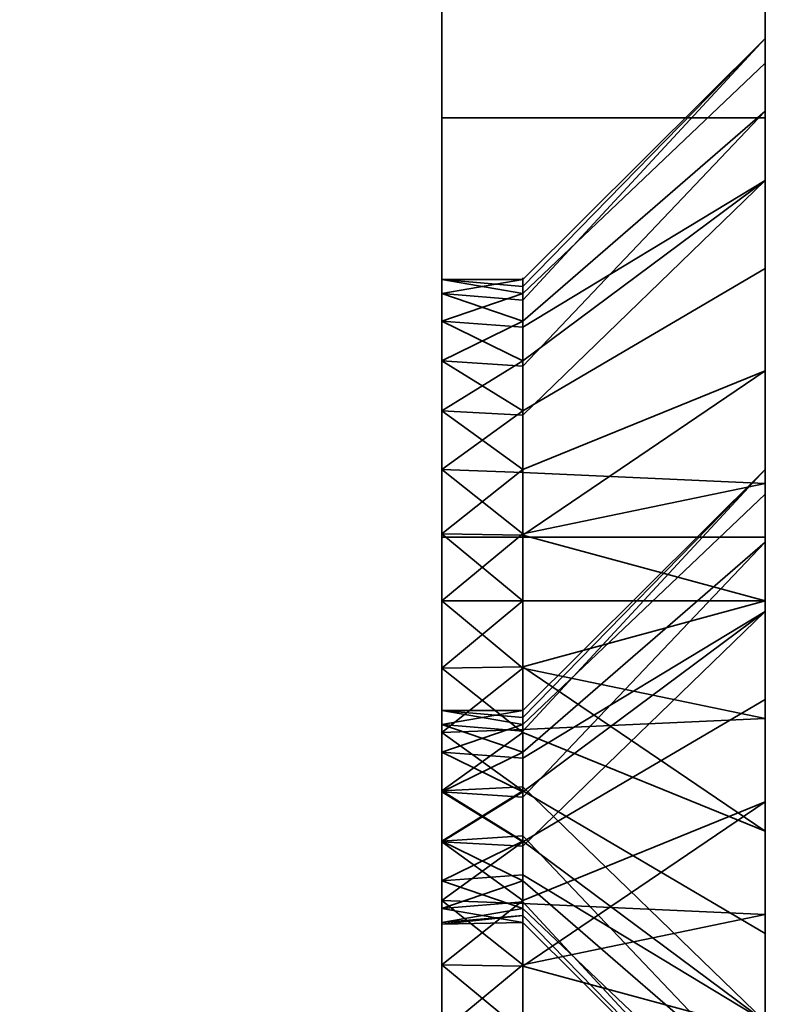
# Model space of a CAD drawing. Header units: millimetres. Extents: x -603 to 3703, y -120 to 193.
# Tile 241 of 256: x 401.58 to 408.5, y -26.24 to -17.1. Entities that reach past the tile are written whole.
import ezdxf

# ---------------------------------------------------------------- set-up
doc = ezdxf.new("R2010")
doc.units = ezdxf.units.MM
doc.layers.add('151', color=7, linetype='Continuous', true_color=0xffffff)

# ---------------------------------------------------------------- blocks, each defined once
blk = doc.blocks.new('UG_SURFACE_001')
at = {"layer": '151', "color": 252, "linetype": 'Continuous', "lineweight": 35}
for points in [[(602.5, -35, 2213.0001), (602.5, 174.4, 2213.0001), (-602.5, 174.4, 2213.0001), (-602.5, -35, 2213.0001)], [(-452.5, -35, 2063), (-452.5, 174.4, 2063), (452.5, 174.4, 2063), (452.5, -35, 2063)]]:
    blk.add_3dface(points, dxfattribs=at)
blk = doc.blocks.new('UG_SURFACE_004')
at = {"layer": '151', "color": 252, "linetype": 'Continuous', "lineweight": 35}
for points in [[(405.5, -14.5, 413), (405.5, -21.2798, 347.7407), (405.5, -24.7366, 410.5729), (405.5, -23.9019, 411.5)], [(405.5, -23.9019, 411.5), (405.5, -23.5164, 412.6864), (405.5, -14.5, 413)], [(405.5, -14.5, 328), (405.5, -20.7366, 342.573), (405.5, -19.9019, 343.5)], [(405.5, -23.5164, 412.6864), (405.5, -23.6468, 413.927), (405.5, -15.4134, 417.5922), (405.5, -14.5, 413)], [(405.5, -14.5, 413), (405.5, -19.6468, 345.9271), (405.5, -20.2706, 347.0074)], [(405.5, -19.9019, 343.5), (405.5, -19.5164, 344.6864), (405.5, -14.5, 328)], [(405.5, -19.5164, 344.6864), (405.5, -19.6468, 345.9271), (405.5, -14.5, 413), (405.5, -14.5, 328)], [(405.5, -23.1237, 342.0655), (405.5, -21.8763, 342.0655), (405.5, -14.5, 328), (405.5, -31.5, 328)], [(405.5, -21.8763, 342.0655), (405.5, -20.7366, 342.573), (405.5, -14.5, 328)], [(405.5, -20.2706, 347.0074), (405.5, -21.2798, 347.7407), (405.5, -14.5, 413)], [(405.5, -14.5, 328), (405.5, -14.5, 277), (405.5, -23.6468, 277.927), (405.5, -24.2706, 279.0074)], [(405.5, -23.9019, 275.5), (405.5, -23.5164, 276.6864), (405.5, -14.5, 277), (405.5, -15.4134, 272.4078)], [(405.5, -23.5164, 276.6864), (405.5, -23.6468, 277.927), (405.5, -14.5, 277)], [(405.5, -31.5, 328), (405.5, -14.5, 328), (405.5, -25.2798, 279.7406), (405.5, -26.5, 280)], [(405.5, -24.2706, 279.0074), (405.5, -25.2798, 279.7406), (405.5, -14.5, 328)], [(408.5, -14.5, 413), (408.5, -21.2788, 413.5488), (408.5, -21.507, 411.3777)], [(408.5, -14.5, 328), (408.5, -14.5, 413), (408.5, -17.2788, 345.5488)], [(408.5, -21.507, 411.3777), (408.5, -22.5985, 409.4871), (408.5, -19.4141, 349.2473), (408.5, -14.5, 413)], [(408.5, -17.2788, 345.5488), (408.5, -17.507, 343.3776), (408.5, -14.5, 328)], [(408.5, -21.9534, 415.625), (408.5, -21.2788, 413.5488), (408.5, -14.5, 413), (408.5, -15.4134, 417.5922)], [(408.5, -29.5, 328), (408.5, -14.5, 328), (408.5, -20.3646, 340.2039), (408.5, -22.5, 339.75)], [(408.5, -17.507, 343.3776), (408.5, -18.5985, 341.4871), (408.5, -14.5, 328)], [(408.5, -14.5, 413), (408.5, -19.4141, 349.2473), (408.5, -17.9534, 347.625)], [(408.5, -18.5985, 341.4871), (408.5, -20.3646, 340.2039), (408.5, -14.5, 328)], [(408.5, -15.4134, 272.4078), (408.5, -14.5, 277), (408.5, -21.2788, 277.5488), (408.5, -21.507, 275.3777)], [(408.5, -14.5, 277), (408.5, -14.5, 328), (408.5, -23.4141, 281.2473), (408.5, -21.9534, 279.625)], [(408.5, -21.9534, 279.625), (408.5, -21.2788, 277.5488), (408.5, -14.5, 277)], [(408.5, -26.5, 282.25), (408.5, -25.4085, 282.1353), (408.5, -14.5, 328), (408.5, -29.5, 328)], [(408.5, -25.4085, 282.1353), (408.5, -23.4141, 281.2473), (408.5, -14.5, 328)], [(408.5, -17.9534, 347.625), (408.5, -17.2788, 345.5488), (408.5, -14.5, 413)], [(405.5, -18.0147, 421.4853), (405.5, -15.4134, 417.5922), (405.5, -23.6468, 413.927), (405.5, -24.2706, 415.0074)], [(405.5, -15.4134, 272.4078), (405.5, -18.0147, 268.5147), (405.5, -24.7366, 274.5729), (405.5, -23.9019, 275.5)], [(405.5, -18.0147, 421.4853), (408.5, -18.0147, 421.4853), (408.5, -15.4134, 417.5922), (405.5, -15.4134, 417.5922)], [(408.5, -18.0147, 268.5147), (405.5, -18.0147, 268.5147), (405.5, -15.4134, 272.4078), (408.5, -15.4134, 272.4078)], [(408.5, -15.4134, 417.5922), (408.5, -18.0147, 421.4853), (408.5, -23.4141, 417.2473), (408.5, -21.9534, 415.625)], [(408.5, -21.507, 275.3777), (408.5, -22.5985, 273.4871), (408.5, -18.0147, 268.5147), (408.5, -15.4134, 272.4078)], [(408.5, -17.2788, 345.5488), (406.25, -19.5164, 345.3136), (406.25, -19.5816, 344.6933)], [(408.5, -17.2788, 345.5488), (408.5, -17.9534, 347.625), (406.25, -19.9019, 346.5), (406.25, -19.7092, 345.9068)], [(406.25, -19.7092, 345.9068), (406.25, -19.5164, 345.3136), (408.5, -17.2788, 345.5488)], [(406.25, -19.5816, 344.6933), (406.25, -19.6468, 344.0729), (408.5, -17.507, 343.3776), (408.5, -17.2788, 345.5488)], [(408.5, -18.5985, 341.4871), (408.5, -17.507, 343.3776), (406.25, -19.6468, 344.0729), (406.25, -19.9587, 343.5328)], [(408.5, -17.9534, 347.625), (408.5, -19.4141, 349.2473), (406.25, -20.7366, 347.427), (406.25, -20.3193, 346.9635)], [(406.25, -20.3193, 346.9635), (406.25, -19.9019, 346.5), (408.5, -17.9534, 347.625)], [(405.5, -24.2706, 415.0074), (405.5, -25.2798, 415.7406), (405.5, -21.9078, 424.0865), (405.5, -18.0147, 421.4853)], [(405.5, -25.8763, 274.0656), (405.5, -24.7366, 274.5729), (405.5, -18.0147, 268.5147), (405.5, -21.9078, 265.9135)], [(405.5, -21.9078, 424.0865), (408.5, -21.9078, 424.0865), (408.5, -18.0147, 421.4853), (405.5, -18.0147, 421.4853)], [(408.5, -21.9078, 265.9135), (405.5, -21.9078, 265.9135), (405.5, -18.0147, 268.5147), (408.5, -18.0147, 268.5147)], [(408.5, -25.4085, 418.1353), (408.5, -23.4141, 417.2473), (408.5, -18.0147, 421.4853), (408.5, -21.9078, 424.0865)], [(408.5, -22.5985, 273.4871), (408.5, -24.3646, 272.2039), (408.5, -21.9078, 265.9135), (408.5, -18.0147, 268.5147)], [(408.5, -18.5985, 341.4871), (406.25, -20.2706, 342.9926), (406.25, -20.7752, 342.626)], [(406.25, -19.9587, 343.5328), (406.25, -20.2706, 342.9926), (408.5, -18.5985, 341.4871)], [(406.25, -20.7752, 342.626), (406.25, -21.2798, 342.2594), (408.5, -20.3646, 340.2039), (408.5, -18.5985, 341.4871)], [(406.25, -21.3065, 347.6807), (406.25, -20.7366, 347.427), (408.5, -19.4141, 349.2473), (408.5, -21.4085, 350.1353)], [(408.5, -21.4085, 350.1353), (408.5, -19.4141, 349.2473), (408.5, -24.3646, 408.2039)], [(408.5, -22.5985, 409.4871), (408.5, -24.3646, 408.2039), (408.5, -19.4141, 349.2473)], [(405.5, -19.5164, 344.6864), (405.5, -19.9019, 343.5), (406.25, -19.6468, 344.0729)], [(405.5, -19.5164, 344.6864), (406.25, -19.5816, 344.6933), (406.25, -19.5164, 345.3136)], [(406.25, -19.5164, 345.3136), (405.5, -19.6468, 345.9271), (405.5, -19.5164, 344.6864)], [(406.25, -19.5164, 345.3136), (406.25, -19.7092, 345.9068), (405.5, -19.6468, 345.9271)], [(406.25, -19.6468, 344.0729), (406.25, -19.5816, 344.6933), (405.5, -19.5164, 344.6864)], [(405.5, -19.9019, 343.5), (406.25, -19.9587, 343.5328), (406.25, -19.6468, 344.0729)], [(405.5, -20.2706, 347.0074), (405.5, -19.6468, 345.9271), (406.25, -19.9019, 346.5)], [(405.5, -19.6468, 345.9271), (406.25, -19.7092, 345.9068), (406.25, -19.9019, 346.5)], [(406.25, -20.2706, 342.9926), (405.5, -19.9019, 343.5), (405.5, -20.7366, 342.573)], [(406.25, -19.9019, 346.5), (406.25, -20.3193, 346.9635), (405.5, -20.2706, 347.0074)], [(406.25, -20.2706, 342.9926), (406.25, -19.9587, 343.5328), (405.5, -19.9019, 343.5)], [(405.5, -20.7366, 342.573), (406.25, -20.7752, 342.626), (406.25, -20.2706, 342.9926)], [(405.5, -20.2706, 347.0074), (406.25, -20.3193, 346.9635), (406.25, -20.7366, 347.427)], [(406.25, -20.7366, 347.427), (405.5, -21.2798, 347.7407), (405.5, -20.2706, 347.0074)], [(408.5, -22.5, 339.75), (408.5, -20.3646, 340.2039), (406.25, -21.2798, 342.2594), (406.25, -21.8899, 342.1297)], [(405.5, -20.7366, 342.573), (405.5, -21.8763, 342.0655), (406.25, -21.2798, 342.2594)], [(406.25, -20.7366, 347.427), (406.25, -21.3065, 347.6807), (405.5, -21.2798, 347.7407)], [(406.25, -21.2798, 342.2594), (406.25, -20.7752, 342.626), (405.5, -20.7366, 342.573)], [(405.5, -25.8763, 410.0656), (405.5, -21.2798, 347.7407), (405.5, -22.5, 348)], [(405.5, -25.8763, 410.0656), (405.5, -24.7366, 410.5729), (405.5, -21.2798, 347.7407)], [(405.5, -21.8763, 342.0655), (406.25, -21.8899, 342.1297), (406.25, -21.2798, 342.2594)], [(405.5, -22.5, 348), (405.5, -21.2798, 347.7407), (406.25, -21.8763, 347.9345)], [(405.5, -21.2798, 347.7407), (406.25, -21.3065, 347.6807), (406.25, -21.8763, 347.9345)], [(408.5, -21.2788, 277.5488), (406.25, -23.5164, 277.3136), (406.25, -23.5816, 276.6933)], [(408.5, -21.2788, 277.5488), (408.5, -21.9534, 279.625), (406.25, -23.9019, 278.5), (406.25, -23.7092, 277.9068)], [(406.25, -23.7092, 277.9068), (406.25, -23.5164, 277.3136), (408.5, -21.2788, 277.5488)], [(406.25, -23.5816, 276.6933), (406.25, -23.6468, 276.0729), (408.5, -21.507, 275.3777), (408.5, -21.2788, 277.5488)], [(408.5, -21.2788, 413.5488), (406.25, -23.5164, 413.3136), (406.25, -23.5816, 412.6933)], [(408.5, -21.2788, 413.5488), (408.5, -21.9534, 415.625), (406.25, -23.9019, 414.5), (406.25, -23.7092, 413.9068)], [(406.25, -23.7092, 413.9068), (406.25, -23.5164, 413.3136), (408.5, -21.2788, 413.5488)], [(406.25, -23.5816, 412.6933), (406.25, -23.6468, 412.073), (408.5, -21.507, 411.3777), (408.5, -21.2788, 413.5488)], [(408.5, -21.4085, 350.1353), (406.25, -21.8763, 347.9345), (406.25, -21.3065, 347.6807)], [(406.25, -22.5, 348), (406.25, -21.8763, 347.9345), (408.5, -21.4085, 350.1353), (408.5, -22.5, 350.25)], [(408.5, -22.5, 350.25), (408.5, -21.4085, 350.1353), (408.5, -24.3646, 408.2039)], [(408.5, -22.5985, 273.4871), (408.5, -21.507, 275.3777), (406.25, -23.6468, 276.0729), (406.25, -23.9587, 275.5328)], [(408.5, -22.5985, 409.4871), (408.5, -21.507, 411.3777), (406.25, -23.6468, 412.073), (406.25, -23.9587, 411.5328)], [(405.5, -21.8763, 342.0655), (405.5, -23.1237, 342.0655), (406.25, -22.5, 342)], [(406.25, -21.8763, 347.9345), (406.25, -22.5, 348), (405.5, -22.5, 348)], [(406.25, -22.5, 342), (406.25, -21.8899, 342.1297), (405.5, -21.8763, 342.0655)], [(405.5, -26.5, 425), (405.5, -21.9078, 424.0865), (405.5, -25.2798, 415.7406), (405.5, -26.5, 416)], [(405.5, -27.1237, 274.0656), (405.5, -25.8763, 274.0656), (405.5, -21.9078, 265.9135), (405.5, -26.5, 265)], [(405.5, -26.5, 425), (408.5, -26.5, 425), (408.5, -21.9078, 424.0865), (405.5, -21.9078, 424.0865)], [(408.5, -26.5, 265), (405.5, -26.5, 265), (405.5, -21.9078, 265.9135), (408.5, -21.9078, 265.9135)], [(406.25, -21.8899, 342.1297), (406.25, -22.5, 342), (408.5, -22.5, 339.75)], [(408.5, -26.5, 418.25), (408.5, -25.4085, 418.1353), (408.5, -21.9078, 424.0865), (408.5, -26.5, 425)], [(408.5, -26.5, 265), (408.5, -21.9078, 265.9135), (408.5, -24.3646, 272.2039), (408.5, -26.5, 271.75)], [(408.5, -21.9534, 279.625), (408.5, -23.4141, 281.2473), (406.25, -24.7366, 279.4271), (406.25, -24.3193, 278.9635)], [(406.25, -24.3193, 278.9635), (406.25, -23.9019, 278.5), (408.5, -21.9534, 279.625)], [(408.5, -21.9534, 415.625), (408.5, -23.4141, 417.2473), (406.25, -24.7366, 415.4271), (406.25, -24.3193, 414.9635)], [(406.25, -24.3193, 414.9635), (406.25, -23.9019, 414.5), (408.5, -21.9534, 415.625)], [(405.5, -22.5, 348), (405.5, -23.7202, 347.7407), (405.5, -27.1237, 410.0656), (405.5, -25.8763, 410.0656)], [(405.5, -22.5, 348), (406.25, -22.5, 348), (406.25, -23.1237, 347.9345)], [(406.25, -23.1237, 347.9345), (405.5, -23.7202, 347.7407), (405.5, -22.5, 348)], [(405.5, -23.1237, 342.0655), (406.25, -23.1101, 342.1297), (406.25, -22.5, 342)], [(408.5, -22.5, 350.25), (408.5, -23.5915, 350.1353), (406.25, -23.1237, 347.9345), (406.25, -22.5, 348)], [(408.5, -22.5, 339.75), (406.25, -22.5, 342), (406.25, -23.1101, 342.1297)], [(406.25, -23.1101, 342.1297), (406.25, -23.7202, 342.2594), (408.5, -24.6354, 340.2039), (408.5, -22.5, 339.75)], [(408.5, -24.3646, 408.2039), (408.5, -26.5, 407.75), (408.5, -23.5915, 350.1353), (408.5, -22.5, 350.25)], [(408.5, -22.5, 339.75), (408.5, -24.6354, 340.2039), (408.5, -29.5, 328)], [(408.5, -22.5985, 273.4871), (406.25, -24.2706, 274.9926), (406.25, -24.7752, 274.626)], [(406.25, -23.9587, 275.5328), (406.25, -24.2706, 274.9926), (408.5, -22.5985, 273.4871)], [(406.25, -24.7752, 274.626), (406.25, -25.2798, 274.2594), (408.5, -24.3646, 272.2039), (408.5, -22.5985, 273.4871)], [(408.5, -22.5985, 409.4871), (406.25, -24.2706, 410.9926), (406.25, -24.7752, 410.626)], [(406.25, -23.9587, 411.5328), (406.25, -24.2706, 410.9926), (408.5, -22.5985, 409.4871)], [(406.25, -24.7752, 410.626), (406.25, -25.2798, 410.2594), (408.5, -24.3646, 408.2039), (408.5, -22.5985, 409.4871)], [(406.25, -23.7202, 342.2594), (406.25, -23.1101, 342.1297), (405.5, -23.1237, 342.0655)], [(405.5, -31.5, 328), (405.5, -24.2634, 342.573), (405.5, -23.1237, 342.0655)], [(406.25, -23.7202, 342.2594), (405.5, -23.1237, 342.0655), (405.5, -24.2634, 342.573)], [(406.25, -23.1237, 347.9345), (406.25, -23.6935, 347.6807), (405.5, -23.7202, 347.7407)], [(406.25, -23.6935, 347.6807), (406.25, -23.1237, 347.9345), (408.5, -23.5915, 350.1353)], [(406.25, -25.3065, 279.6808), (406.25, -24.7366, 279.4271), (408.5, -23.4141, 281.2473), (408.5, -25.4085, 282.1353)], [(406.25, -25.3065, 415.6807), (406.25, -24.7366, 415.4271), (408.5, -23.4141, 417.2473), (408.5, -25.4085, 418.1353)], [(406.25, -23.6468, 276.0729), (405.5, -23.5164, 276.6864), (405.5, -23.9019, 275.5)], [(405.5, -23.6468, 277.927), (405.5, -23.5164, 276.6864), (406.25, -23.5164, 277.3136)], [(405.5, -23.5164, 276.6864), (406.25, -23.5816, 276.6933), (406.25, -23.5164, 277.3136)], [(406.25, -23.5164, 277.3136), (406.25, -23.7092, 277.9068), (405.5, -23.6468, 277.927)], [(406.25, -23.6468, 276.0729), (406.25, -23.5816, 276.6933), (405.5, -23.5164, 276.6864)], [(405.5, -23.5164, 412.6864), (405.5, -23.9019, 411.5), (406.25, -23.6468, 412.073)], [(405.5, -23.6468, 413.927), (405.5, -23.5164, 412.6864), (406.25, -23.5164, 413.3136)], [(405.5, -23.5164, 412.6864), (406.25, -23.5816, 412.6933), (406.25, -23.5164, 413.3136)], [(406.25, -23.5164, 413.3136), (406.25, -23.7092, 413.9068), (405.5, -23.6468, 413.927)], [(406.25, -23.6468, 412.073), (406.25, -23.5816, 412.6933), (405.5, -23.5164, 412.6864)], [(405.5, -23.9019, 275.5), (406.25, -23.9587, 275.5328), (406.25, -23.6468, 276.0729)], [(405.5, -24.2706, 279.0074), (405.5, -23.6468, 277.927), (406.25, -23.9019, 278.5)], [(405.5, -23.6468, 277.927), (406.25, -23.7092, 277.9068), (406.25, -23.9019, 278.5)], [(405.5, -23.9019, 411.5), (406.25, -23.9587, 411.5328), (406.25, -23.6468, 412.073)], [(405.5, -23.6468, 413.927), (406.25, -23.7092, 413.9068), (406.25, -23.9019, 414.5)], [(406.25, -23.9019, 414.5), (405.5, -24.2706, 415.0074), (405.5, -23.6468, 413.927)], [(408.5, -23.5915, 350.1353), (408.5, -25.5859, 349.2473), (406.25, -24.2634, 347.427), (406.25, -23.6935, 347.6807)], [(408.5, -26.5, 407.75), (408.5, -25.5859, 349.2473), (408.5, -23.5915, 350.1353)], [(405.5, -23.7202, 347.7407), (406.25, -23.6935, 347.6807), (406.25, -24.2634, 347.427)], [(405.5, -23.7202, 347.7407), (405.5, -28.2634, 410.5729), (405.5, -27.1237, 410.0656)], [(405.5, -29.4836, 412.6864), (405.5, -23.7202, 347.7407), (405.5, -31.5, 425)], [(405.5, -29.4836, 412.6864), (405.5, -29.0981, 411.5), (405.5, -23.7202, 347.7407)], [(405.5, -29.0981, 411.5), (405.5, -28.2634, 410.5729), (405.5, -23.7202, 347.7407)], [(405.5, -31.5, 425), (405.5, -23.7202, 347.7407), (405.5, -24.7294, 347.0074)], [(405.5, -24.7294, 347.0074), (405.5, -23.7202, 347.7407), (406.25, -24.2634, 347.427)], [(405.5, -24.2634, 342.573), (406.25, -24.2248, 342.626), (406.25, -23.7202, 342.2594)], [(408.5, -26.4015, 341.4871), (408.5, -24.6354, 340.2039), (406.25, -23.7202, 342.2594), (406.25, -24.2248, 342.626)], [(405.5, -23.9019, 275.5), (405.5, -24.7366, 274.5729), (406.25, -24.2706, 274.9926)], [(406.25, -23.9019, 278.5), (406.25, -24.3193, 278.9635), (405.5, -24.2706, 279.0074)], [(406.25, -24.2706, 274.9926), (406.25, -23.9587, 275.5328), (405.5, -23.9019, 275.5)], [(405.5, -23.9019, 411.5), (405.5, -24.7366, 410.5729), (406.25, -24.2706, 410.9926)], [(406.25, -23.9019, 414.5), (406.25, -24.3193, 414.9635), (405.5, -24.2706, 415.0074)], [(406.25, -24.2706, 410.9926), (406.25, -23.9587, 411.5328), (405.5, -23.9019, 411.5)], [(406.25, -24.7294, 342.9926), (406.25, -24.2248, 342.626), (405.5, -24.2634, 342.573)], [(405.5, -25.0981, 343.5), (405.5, -24.2634, 342.573), (405.5, -31.5, 328)], [(405.5, -24.2634, 342.573), (405.5, -25.0981, 343.5), (406.25, -24.7294, 342.9926)], [(406.25, -24.2634, 347.427), (406.25, -24.6807, 346.9635), (405.5, -24.7294, 347.0074)], [(405.5, -24.7366, 274.5729), (406.25, -24.7752, 274.626), (406.25, -24.2706, 274.9926)], [(405.5, -24.2706, 279.0074), (406.25, -24.3193, 278.9635), (406.25, -24.7366, 279.4271)], [(406.25, -24.7366, 279.4271), (405.5, -25.2798, 279.7406), (405.5, -24.2706, 279.0074)], [(405.5, -24.7366, 410.5729), (406.25, -24.7752, 410.626), (406.25, -24.2706, 410.9926)], [(405.5, -24.2706, 415.0074), (406.25, -24.3193, 414.9635), (406.25, -24.7366, 415.4271)], [(406.25, -24.7366, 415.4271), (405.5, -25.2798, 415.7406), (405.5, -24.2706, 415.0074)], [(406.25, -24.2248, 342.626), (406.25, -24.7294, 342.9926), (408.5, -26.4015, 341.4871)], [(406.25, -24.6807, 346.9635), (406.25, -24.2634, 347.427), (408.5, -25.5859, 349.2473), (408.5, -27.0466, 347.625)], [(408.5, -26.5, 271.75), (408.5, -24.3646, 272.2039), (406.25, -25.2798, 274.2594), (406.25, -25.8899, 274.1297)], [(408.5, -26.5, 407.75), (408.5, -24.3646, 408.2039), (406.25, -25.2798, 410.2594), (406.25, -25.8899, 410.1297)], [(408.5, -29.5, 328), (408.5, -24.6354, 340.2039), (408.5, -26.4015, 341.4871)], [(405.5, -24.7294, 347.0074), (406.25, -24.6807, 346.9635), (406.25, -25.0981, 346.5)], [(405.5, -31.5, 425), (405.5, -24.7294, 347.0074), (405.5, -25.3532, 345.9271)], [(406.25, -25.0981, 346.5), (405.5, -25.3532, 345.9271), (405.5, -24.7294, 347.0074)], [(405.5, -25.0981, 343.5), (406.25, -25.0413, 343.5328), (406.25, -24.7294, 342.9926)], [(406.25, -25.2798, 274.2594), (405.5, -24.7366, 274.5729), (405.5, -25.8763, 274.0656)], [(406.25, -24.7366, 279.4271), (406.25, -25.3065, 279.6808), (405.5, -25.2798, 279.7406)], [(406.25, -25.2798, 274.2594), (406.25, -24.7752, 274.626), (405.5, -24.7366, 274.5729)], [(405.5, -24.7366, 410.5729), (405.5, -25.8763, 410.0656), (406.25, -25.2798, 410.2594)], [(406.25, -24.7366, 415.4271), (406.25, -25.3065, 415.6807), (405.5, -25.2798, 415.7406)], [(406.25, -25.2798, 410.2594), (406.25, -24.7752, 410.626), (405.5, -24.7366, 410.5729)], [(408.5, -27.0466, 347.625), (406.25, -25.0981, 346.5), (406.25, -24.6807, 346.9635)], [(408.5, -26.4015, 341.4871), (406.25, -24.7294, 342.9926), (406.25, -25.0413, 343.5328)], [(406.25, -25.3532, 344.0729), (406.25, -25.0413, 343.5328), (405.5, -25.0981, 343.5)], [(405.5, -25.4836, 344.6864), (405.5, -25.0981, 343.5), (405.5, -31.5, 328)], [(406.25, -25.3532, 344.0729), (405.5, -25.0981, 343.5), (405.5, -25.4836, 344.6864)], [(406.25, -25.0981, 346.5), (406.25, -25.2908, 345.9068), (405.5, -25.3532, 345.9271)], [(406.25, -25.0413, 343.5328), (406.25, -25.3532, 344.0729), (408.5, -27.493, 343.3776), (408.5, -26.4015, 341.4871)], [(406.25, -25.2908, 345.9068), (406.25, -25.0981, 346.5), (408.5, -27.0466, 347.625), (408.5, -27.7212, 345.5488)], [(405.5, -25.8763, 274.0656), (406.25, -25.8899, 274.1297), (406.25, -25.2798, 274.2594)], [(405.5, -26.5, 280), (405.5, -25.2798, 279.7406), (406.25, -25.8763, 279.9344)], [(405.5, -25.2798, 279.7406), (406.25, -25.3065, 279.6808), (406.25, -25.8763, 279.9344)], [(405.5, -25.8763, 410.0656), (406.25, -25.8899, 410.1297), (406.25, -25.2798, 410.2594)], [(405.5, -26.5, 416), (405.5, -25.2798, 415.7406), (406.25, -25.8763, 415.9344)], [(405.5, -25.2798, 415.7406), (406.25, -25.3065, 415.6807), (406.25, -25.8763, 415.9344)], [(405.5, -25.3532, 345.9271), (406.25, -25.2908, 345.9068), (406.25, -25.4836, 345.3136)], [(408.5, -27.7212, 345.5488), (406.25, -25.4836, 345.3136), (406.25, -25.2908, 345.9068)], [(408.5, -25.4085, 282.1353), (406.25, -25.8763, 279.9344), (406.25, -25.3065, 279.6808)], [(408.5, -25.4085, 418.1353), (406.25, -25.8763, 415.9344), (406.25, -25.3065, 415.6807)], [(405.5, -25.3532, 345.9271), (405.5, -25.5, 345), (405.5, -31.5, 328), (405.5, -31.5, 425)], [(406.25, -25.4836, 345.3136), (405.5, -25.5, 345), (405.5, -25.3532, 345.9271)], [(405.5, -25.4836, 344.6864), (406.25, -25.4184, 344.6933), (406.25, -25.3532, 344.0729)], [(408.5, -27.7212, 345.5488), (408.5, -27.493, 343.3776), (406.25, -25.3532, 344.0729), (406.25, -25.4184, 344.6933)], [(406.25, -25.4184, 344.6933), (405.5, -25.4836, 344.6864), (405.5, -25.5, 345)], [(405.5, -25.5, 345), (406.25, -25.4836, 345.3136), (406.25, -25.4184, 344.6933)], [(405.5, -31.5, 328), (405.5, -25.5, 345), (405.5, -25.4836, 344.6864)], [(406.25, -26.5, 280), (406.25, -25.8763, 279.9344), (408.5, -25.4085, 282.1353), (408.5, -26.5, 282.25)], [(406.25, -26.5, 416), (406.25, -25.8763, 415.9344), (408.5, -25.4085, 418.1353), (408.5, -26.5, 418.25)], [(406.25, -25.4184, 344.6933), (406.25, -25.4836, 345.3136), (408.5, -27.7212, 345.5488)], [(408.5, -26.5, 407.75), (408.5, -28.6354, 408.2039), (408.5, -25.5859, 349.2473)], [(408.5, -28.6354, 408.2039), (408.5, -29.5, 408.8321), (408.5, -25.5859, 349.2473)], [(408.5, -27.0466, 347.625), (408.5, -25.5859, 349.2473), (408.5, -29.5, 408.8321)], [(405.5, -25.8763, 274.0656), (405.5, -27.1237, 274.0656), (406.25, -26.5, 274)], [(406.25, -25.8763, 279.9344), (406.25, -26.5, 280), (405.5, -26.5, 280)], [(406.25, -26.5, 274), (406.25, -25.8899, 274.1297), (405.5, -25.8763, 274.0656)], [(405.5, -25.8763, 410.0656), (405.5, -27.1237, 410.0656), (406.25, -26.5, 410)], [(406.25, -25.8763, 415.9344), (406.25, -26.5, 416), (405.5, -26.5, 416)], [(406.25, -26.5, 410), (406.25, -25.8899, 410.1297), (405.5, -25.8763, 410.0656)], [(406.25, -25.8899, 274.1297), (406.25, -26.5, 274), (408.5, -26.5, 271.75)], [(406.25, -25.8899, 410.1297), (406.25, -26.5, 410), (408.5, -26.5, 407.75)]]:
    blk.add_3dface(points, dxfattribs=at)
blk = doc.blocks.new('UG_SURFACE_007')
at = {"layer": '151', "color": 252, "linetype": 'Continuous', "lineweight": 35}
for points in [[(405.5, -15.4134, 1852.5922), (405.5, -14.5, 1848), (405.5, -23.5164, 1847.6864), (405.5, -23.6468, 1848.927)], [(405.5, -14.5, 1763), (405.5, -31.5, 1763), (405.5, -23.1237, 1777.0655), (405.5, -21.8763, 1777.0655)], [(405.5, -14.5, 1848), (405.5, -23.9019, 1846.5), (405.5, -23.5164, 1847.6864)], [(405.5, -14.5, 1848), (405.5, -14.5, 1763), (405.5, -19.5164, 1779.6865), (405.5, -19.6468, 1780.9271)], [(405.5, -14.5, 1763), (405.5, -19.9019, 1778.5), (405.5, -19.5164, 1779.6865)], [(405.5, -24.7366, 1845.5729), (405.5, -23.9019, 1846.5), (405.5, -14.5, 1848), (405.5, -21.2798, 1782.7406)], [(405.5, -19.6468, 1780.9271), (405.5, -20.2706, 1782.0073), (405.5, -14.5, 1848)], [(405.5, -21.8763, 1777.0655), (405.5, -20.7366, 1777.573), (405.5, -14.5, 1763)], [(405.5, -20.7366, 1777.573), (405.5, -19.9019, 1778.5), (405.5, -14.5, 1763)], [(405.5, -20.2706, 1782.0073), (405.5, -21.2798, 1782.7406), (405.5, -14.5, 1848)], [(405.5, -14.5, 1712), (405.5, -23.5164, 1711.6864), (405.5, -23.6468, 1712.9271)], [(405.5, -14.5, 1712), (405.5, -15.4134, 1707.4078), (405.5, -23.9019, 1710.5), (405.5, -23.5164, 1711.6864)], [(405.5, -23.6468, 1712.9271), (405.5, -24.2706, 1714.0074), (405.5, -14.5, 1763), (405.5, -14.5, 1712)], [(405.5, -31.5, 1763), (405.5, -14.5, 1763), (405.5, -25.2798, 1714.7406), (405.5, -26.5, 1715)], [(405.5, -24.2706, 1714.0074), (405.5, -25.2798, 1714.7406), (405.5, -14.5, 1763)], [(408.5, -14.5, 1848), (408.5, -21.2788, 1848.5488), (408.5, -21.507, 1846.3776)], [(408.5, -14.5, 1848), (408.5, -15.4134, 1852.5922), (408.5, -21.9534, 1850.625), (408.5, -21.2788, 1848.5488)], [(408.5, -14.5, 1763), (408.5, -18.5985, 1776.4871), (408.5, -20.3646, 1775.2039)], [(408.5, -14.5, 1763), (408.5, -14.5, 1848), (408.5, -17.2788, 1780.5488)], [(408.5, -20.3646, 1775.2039), (408.5, -22.5, 1774.75), (408.5, -29.5, 1763), (408.5, -14.5, 1763)], [(408.5, -17.2788, 1780.5488), (408.5, -17.507, 1778.3777), (408.5, -14.5, 1763)], [(408.5, -21.507, 1846.3776), (408.5, -22.5985, 1844.4871), (408.5, -17.2788, 1780.5488), (408.5, -14.5, 1848)], [(408.5, -17.507, 1778.3777), (408.5, -18.5985, 1776.4871), (408.5, -14.5, 1763)], [(408.5, -15.4134, 1707.4078), (408.5, -14.5, 1712), (408.5, -21.2788, 1712.5487), (408.5, -21.507, 1710.3777)], [(408.5, -26.5, 1717.25), (408.5, -25.4085, 1717.1353), (408.5, -14.5, 1763), (408.5, -29.5, 1763)], [(408.5, -14.5, 1712), (408.5, -21.9534, 1714.625), (408.5, -21.2788, 1712.5487)], [(408.5, -25.4085, 1717.1353), (408.5, -23.4141, 1716.2473), (408.5, -14.5, 1763)], [(408.5, -23.4141, 1716.2473), (408.5, -21.9534, 1714.625), (408.5, -14.5, 1712), (408.5, -14.5, 1763)], [(405.5, -23.6468, 1848.927), (405.5, -24.2706, 1850.0074), (405.5, -18.0147, 1856.4852), (405.5, -15.4134, 1852.5922)], [(405.5, -24.7366, 1709.5729), (405.5, -23.9019, 1710.5), (405.5, -15.4134, 1707.4078), (405.5, -18.0147, 1703.5147)], [(405.5, -18.0147, 1856.4852), (408.5, -18.0147, 1856.4852), (408.5, -15.4134, 1852.5922), (405.5, -15.4134, 1852.5922)], [(408.5, -18.0147, 1703.5147), (405.5, -18.0147, 1703.5147), (405.5, -15.4134, 1707.4078), (408.5, -15.4134, 1707.4078)], [(408.5, -23.4141, 1852.2474), (408.5, -21.9534, 1850.625), (408.5, -15.4134, 1852.5922), (408.5, -18.0147, 1856.4852)], [(408.5, -21.507, 1710.3777), (408.5, -22.5985, 1708.487), (408.5, -18.0147, 1703.5147), (408.5, -15.4134, 1707.4078)], [(408.5, -17.2788, 1780.5488), (406.25, -19.5164, 1780.3136), (406.25, -19.5816, 1779.6932)], [(408.5, -17.2788, 1780.5488), (408.5, -17.9534, 1782.625), (406.25, -19.9019, 1781.5), (406.25, -19.7092, 1780.9068)], [(406.25, -19.7092, 1780.9068), (406.25, -19.5164, 1780.3136), (408.5, -17.2788, 1780.5488)], [(406.25, -19.5816, 1779.6932), (406.25, -19.6468, 1779.073), (408.5, -17.507, 1778.3777), (408.5, -17.2788, 1780.5488)], [(408.5, -17.9534, 1782.625), (408.5, -17.2788, 1780.5488), (408.5, -22.5985, 1844.4871)], [(408.5, -18.5985, 1776.4871), (408.5, -17.507, 1778.3777), (406.25, -19.6468, 1779.073), (406.25, -19.9587, 1778.5327)], [(408.5, -17.9534, 1782.625), (408.5, -19.4141, 1784.2474), (406.25, -20.7366, 1782.4271), (406.25, -20.3193, 1781.9635)], [(406.25, -20.3193, 1781.9635), (406.25, -19.9019, 1781.5), (408.5, -17.9534, 1782.625)], [(408.5, -19.4141, 1784.2474), (408.5, -17.9534, 1782.625), (408.5, -22.5985, 1844.4871)], [(405.5, -24.2706, 1850.0074), (405.5, -25.2798, 1850.7407), (405.5, -21.9078, 1859.0865), (405.5, -18.0147, 1856.4852)], [(405.5, -25.8763, 1709.0656), (405.5, -24.7366, 1709.5729), (405.5, -18.0147, 1703.5147), (405.5, -21.9078, 1700.9134)], [(405.5, -21.9078, 1859.0865), (408.5, -21.9078, 1859.0865), (408.5, -18.0147, 1856.4852), (405.5, -18.0147, 1856.4852)], [(408.5, -21.9078, 1700.9134), (405.5, -21.9078, 1700.9134), (405.5, -18.0147, 1703.5147), (408.5, -18.0147, 1703.5147)], [(408.5, -25.4085, 1853.1352), (408.5, -23.4141, 1852.2474), (408.5, -18.0147, 1856.4852), (408.5, -21.9078, 1859.0865)], [(408.5, -21.9078, 1700.9134), (408.5, -18.0147, 1703.5147), (408.5, -22.5985, 1708.487), (408.5, -24.3646, 1707.2039)], [(408.5, -18.5985, 1776.4871), (406.25, -20.2706, 1777.9926), (406.25, -20.7752, 1777.626)], [(406.25, -19.9587, 1778.5327), (406.25, -20.2706, 1777.9926), (408.5, -18.5985, 1776.4871)], [(406.25, -20.7752, 1777.626), (406.25, -21.2798, 1777.2593), (408.5, -20.3646, 1775.2039), (408.5, -18.5985, 1776.4871)], [(406.25, -21.3065, 1782.6807), (406.25, -20.7366, 1782.4271), (408.5, -19.4141, 1784.2474), (408.5, -21.4085, 1785.1353)], [(408.5, -19.4141, 1784.2474), (408.5, -22.5985, 1844.4871), (408.5, -24.3646, 1843.2039)], [(408.5, -21.4085, 1785.1353), (408.5, -19.4141, 1784.2474), (408.5, -24.3646, 1843.2039)], [(406.25, -19.6468, 1779.073), (405.5, -19.5164, 1779.6865), (405.5, -19.9019, 1778.5)], [(405.5, -19.5164, 1779.6865), (406.25, -19.5816, 1779.6932), (406.25, -19.5164, 1780.3136)], [(406.25, -19.5164, 1780.3136), (405.5, -19.6468, 1780.9271), (405.5, -19.5164, 1779.6865)], [(406.25, -19.5164, 1780.3136), (406.25, -19.7092, 1780.9068), (405.5, -19.6468, 1780.9271)], [(406.25, -19.6468, 1779.073), (406.25, -19.5816, 1779.6932), (405.5, -19.5164, 1779.6865)], [(405.5, -19.9019, 1778.5), (406.25, -19.9587, 1778.5327), (406.25, -19.6468, 1779.073)], [(405.5, -19.6468, 1780.9271), (406.25, -19.7092, 1780.9068), (406.25, -19.9019, 1781.5)], [(406.25, -19.9019, 1781.5), (405.5, -20.2706, 1782.0073), (405.5, -19.6468, 1780.9271)], [(405.5, -19.9019, 1778.5), (405.5, -20.7366, 1777.573), (406.25, -20.2706, 1777.9926)], [(406.25, -19.9019, 1781.5), (406.25, -20.3193, 1781.9635), (405.5, -20.2706, 1782.0073)], [(406.25, -20.2706, 1777.9926), (406.25, -19.9587, 1778.5327), (405.5, -19.9019, 1778.5)], [(405.5, -20.7366, 1777.573), (406.25, -20.7752, 1777.626), (406.25, -20.2706, 1777.9926)], [(405.5, -21.2798, 1782.7406), (405.5, -20.2706, 1782.0073), (406.25, -20.7366, 1782.4271)], [(405.5, -20.2706, 1782.0073), (406.25, -20.3193, 1781.9635), (406.25, -20.7366, 1782.4271)], [(408.5, -20.3646, 1775.2039), (406.25, -21.2798, 1777.2593), (406.25, -21.8899, 1777.1297)], [(406.25, -21.8899, 1777.1297), (406.25, -22.5, 1777), (408.5, -22.5, 1774.75), (408.5, -20.3646, 1775.2039)], [(405.5, -20.7366, 1777.573), (405.5, -21.8763, 1777.0655), (406.25, -21.2798, 1777.2593)], [(406.25, -20.7366, 1782.4271), (406.25, -21.3065, 1782.6807), (405.5, -21.2798, 1782.7406)], [(406.25, -21.2798, 1777.2593), (406.25, -20.7752, 1777.626), (405.5, -20.7366, 1777.573)], [(405.5, -25.8763, 1845.0656), (405.5, -21.2798, 1782.7406), (405.5, -22.5, 1783)], [(405.5, -25.8763, 1845.0656), (405.5, -24.7366, 1845.5729), (405.5, -21.2798, 1782.7406)], [(405.5, -21.8763, 1777.0655), (406.25, -21.8899, 1777.1297), (406.25, -21.2798, 1777.2593)], [(405.5, -22.5, 1783), (405.5, -21.2798, 1782.7406), (406.25, -21.8763, 1782.9344)], [(405.5, -21.2798, 1782.7406), (406.25, -21.3065, 1782.6807), (406.25, -21.8763, 1782.9344)], [(408.5, -21.2788, 1712.5487), (406.25, -23.5164, 1712.3135), (406.25, -23.5816, 1711.6933)], [(408.5, -21.2788, 1712.5487), (408.5, -21.9534, 1714.625), (406.25, -23.9019, 1713.5), (406.25, -23.7092, 1712.9068)], [(406.25, -23.7092, 1712.9068), (406.25, -23.5164, 1712.3135), (408.5, -21.2788, 1712.5487)], [(406.25, -23.5816, 1711.6933), (406.25, -23.6468, 1711.0729), (408.5, -21.507, 1710.3777), (408.5, -21.2788, 1712.5487)], [(408.5, -21.2788, 1848.5488), (406.25, -23.5164, 1848.3136), (406.25, -23.5816, 1847.6933)], [(408.5, -21.2788, 1848.5488), (408.5, -21.9534, 1850.625), (406.25, -23.9019, 1849.4999), (406.25, -23.7092, 1848.9068)], [(406.25, -23.7092, 1848.9068), (406.25, -23.5164, 1848.3136), (408.5, -21.2788, 1848.5488)], [(406.25, -23.5816, 1847.6933), (406.25, -23.6468, 1847.073), (408.5, -21.507, 1846.3776), (408.5, -21.2788, 1848.5488)], [(408.5, -21.4085, 1785.1353), (406.25, -21.8763, 1782.9344), (406.25, -21.3065, 1782.6807)], [(406.25, -22.5, 1783), (406.25, -21.8763, 1782.9344), (408.5, -21.4085, 1785.1353), (408.5, -22.5, 1785.2499)], [(408.5, -22.5, 1785.2499), (408.5, -21.4085, 1785.1353), (408.5, -24.3646, 1843.2039)], [(408.5, -22.5985, 1708.487), (408.5, -21.507, 1710.3777), (406.25, -23.6468, 1711.0729), (406.25, -23.9587, 1710.5328)], [(408.5, -22.5985, 1844.4871), (408.5, -21.507, 1846.3776), (406.25, -23.6468, 1847.073), (406.25, -23.9587, 1846.5328)], [(405.5, -21.8763, 1777.0655), (405.5, -23.1237, 1777.0655), (406.25, -22.5, 1777)], [(406.25, -21.8763, 1782.9344), (406.25, -22.5, 1783), (405.5, -22.5, 1783)], [(406.25, -22.5, 1777), (406.25, -21.8899, 1777.1297), (405.5, -21.8763, 1777.0655)], [(405.5, -26.5, 1860), (405.5, -21.9078, 1859.0865), (405.5, -25.2798, 1850.7407), (405.5, -26.5, 1851)], [(405.5, -27.1237, 1709.0656), (405.5, -25.8763, 1709.0656), (405.5, -21.9078, 1700.9134), (405.5, -26.5, 1700)], [(405.5, -26.5, 1860), (408.5, -26.5, 1860), (408.5, -21.9078, 1859.0865), (405.5, -21.9078, 1859.0865)], [(408.5, -26.5, 1700), (405.5, -26.5, 1700), (405.5, -21.9078, 1700.9134), (408.5, -21.9078, 1700.9134)], [(408.5, -26.5, 1853.25), (408.5, -25.4085, 1853.1352), (408.5, -21.9078, 1859.0865), (408.5, -26.5, 1860)], [(408.5, -24.3646, 1707.2039), (408.5, -26.5, 1706.75), (408.5, -26.5, 1700), (408.5, -21.9078, 1700.9134)], [(408.5, -21.9534, 1714.625), (408.5, -23.4141, 1716.2473), (406.25, -24.7366, 1714.427), (406.25, -24.3193, 1713.9635)], [(406.25, -24.3193, 1713.9635), (406.25, -23.9019, 1713.5), (408.5, -21.9534, 1714.625)], [(408.5, -21.9534, 1850.625), (408.5, -23.4141, 1852.2474), (406.25, -24.7366, 1850.427), (406.25, -24.3193, 1849.9635)], [(406.25, -24.3193, 1849.9635), (406.25, -23.9019, 1849.4999), (408.5, -21.9534, 1850.625)], [(405.5, -22.5, 1783), (405.5, -23.7202, 1782.7406), (405.5, -27.1237, 1845.0656), (405.5, -25.8763, 1845.0656)], [(405.5, -22.5, 1783), (406.25, -22.5, 1783), (406.25, -23.1237, 1782.9344)], [(406.25, -23.1237, 1782.9344), (405.5, -23.7202, 1782.7406), (405.5, -22.5, 1783)], [(405.5, -23.1237, 1777.0655), (406.25, -23.1101, 1777.1297), (406.25, -22.5, 1777)], [(408.5, -22.5, 1785.2499), (408.5, -23.5915, 1785.1353), (406.25, -23.1237, 1782.9344), (406.25, -22.5, 1783)], [(408.5, -24.6354, 1775.2039), (408.5, -22.5, 1774.75), (406.25, -22.5, 1777), (406.25, -23.1101, 1777.1297)], [(408.5, -24.3646, 1843.2039), (408.5, -26.5, 1842.75), (408.5, -23.5915, 1785.1353), (408.5, -22.5, 1785.2499)], [(408.5, -29.5, 1763), (408.5, -22.5, 1774.75), (408.5, -24.6354, 1775.2039)], [(408.5, -22.5985, 1708.487), (406.25, -24.2706, 1709.9926), (406.25, -24.7752, 1709.626)], [(406.25, -23.9587, 1710.5328), (406.25, -24.2706, 1709.9926), (408.5, -22.5985, 1708.487)], [(406.25, -24.7752, 1709.626), (406.25, -25.2798, 1709.2594), (408.5, -24.3646, 1707.2039), (408.5, -22.5985, 1708.487)], [(408.5, -22.5985, 1844.4871), (406.25, -24.2706, 1845.9926), (406.25, -24.7752, 1845.626)], [(406.25, -23.9587, 1846.5328), (406.25, -24.2706, 1845.9926), (408.5, -22.5985, 1844.4871)], [(406.25, -24.7752, 1845.626), (406.25, -25.2798, 1845.2593), (408.5, -24.3646, 1843.2039), (408.5, -22.5985, 1844.4871)], [(406.25, -23.7202, 1777.2593), (406.25, -23.1101, 1777.1297), (405.5, -23.1237, 1777.0655)], [(406.25, -23.1101, 1777.1297), (406.25, -23.7202, 1777.2593), (408.5, -24.6354, 1775.2039)], [(405.5, -31.5, 1763), (405.5, -24.2634, 1777.573), (405.5, -23.1237, 1777.0655)], [(406.25, -23.7202, 1777.2593), (405.5, -23.1237, 1777.0655), (405.5, -24.2634, 1777.573)], [(406.25, -23.1237, 1782.9344), (406.25, -23.6935, 1782.6807), (405.5, -23.7202, 1782.7406)], [(406.25, -23.6935, 1782.6807), (406.25, -23.1237, 1782.9344), (408.5, -23.5915, 1785.1353)], [(406.25, -25.3065, 1714.6808), (406.25, -24.7366, 1714.427), (408.5, -23.4141, 1716.2473), (408.5, -25.4085, 1717.1353)], [(406.25, -25.3065, 1850.6807), (406.25, -24.7366, 1850.427), (408.5, -23.4141, 1852.2474), (408.5, -25.4085, 1853.1352)], [(405.5, -23.5164, 1711.6864), (405.5, -23.9019, 1710.5), (406.25, -23.6468, 1711.0729)], [(405.5, -23.6468, 1712.9271), (405.5, -23.5164, 1711.6864), (406.25, -23.5164, 1712.3135)], [(405.5, -23.5164, 1711.6864), (406.25, -23.5816, 1711.6933), (406.25, -23.5164, 1712.3135)], [(406.25, -23.5164, 1712.3135), (406.25, -23.7092, 1712.9068), (405.5, -23.6468, 1712.9271)], [(406.25, -23.6468, 1711.0729), (406.25, -23.5816, 1711.6933), (405.5, -23.5164, 1711.6864)], [(405.5, -23.5164, 1847.6864), (405.5, -23.9019, 1846.5), (406.25, -23.6468, 1847.073)], [(405.5, -23.6468, 1848.927), (405.5, -23.5164, 1847.6864), (406.25, -23.5164, 1848.3136)], [(405.5, -23.5164, 1847.6864), (406.25, -23.5816, 1847.6933), (406.25, -23.5164, 1848.3136)], [(406.25, -23.5164, 1848.3136), (406.25, -23.7092, 1848.9068), (405.5, -23.6468, 1848.927)], [(406.25, -23.6468, 1847.073), (406.25, -23.5816, 1847.6933), (405.5, -23.5164, 1847.6864)], [(405.5, -23.9019, 1710.5), (406.25, -23.9587, 1710.5328), (406.25, -23.6468, 1711.0729)], [(405.5, -23.6468, 1712.9271), (406.25, -23.7092, 1712.9068), (406.25, -23.9019, 1713.5)], [(406.25, -23.9019, 1713.5), (405.5, -24.2706, 1714.0074), (405.5, -23.6468, 1712.9271)], [(405.5, -23.9019, 1846.5), (406.25, -23.9587, 1846.5328), (406.25, -23.6468, 1847.073)], [(405.5, -23.6468, 1848.927), (406.25, -23.7092, 1848.9068), (406.25, -23.9019, 1849.4999)], [(406.25, -23.9019, 1849.4999), (405.5, -24.2706, 1850.0074), (405.5, -23.6468, 1848.927)], [(408.5, -23.5915, 1785.1353), (408.5, -25.5859, 1784.2474), (406.25, -24.2634, 1782.4271), (406.25, -23.6935, 1782.6807)], [(408.5, -26.5, 1842.75), (408.5, -25.5859, 1784.2474), (408.5, -23.5915, 1785.1353)], [(405.5, -23.7202, 1782.7406), (406.25, -23.6935, 1782.6807), (406.25, -24.2634, 1782.4271)], [(405.5, -23.7202, 1782.7406), (405.5, -28.2634, 1845.5729), (405.5, -27.1237, 1845.0656)], [(405.5, -23.7202, 1782.7406), (405.5, -29.0981, 1846.5), (405.5, -28.2634, 1845.5729)], [(405.5, -29.4836, 1847.6864), (405.5, -23.7202, 1782.7406), (405.5, -31.5, 1860)], [(405.5, -29.4836, 1847.6864), (405.5, -29.0981, 1846.5), (405.5, -23.7202, 1782.7406)], [(405.5, -31.5, 1860), (405.5, -23.7202, 1782.7406), (405.5, -24.7294, 1782.0073)], [(406.25, -24.2634, 1782.4271), (405.5, -24.7294, 1782.0073), (405.5, -23.7202, 1782.7406)], [(405.5, -24.2634, 1777.573), (406.25, -24.2248, 1777.626), (406.25, -23.7202, 1777.2593)], [(408.5, -26.4015, 1776.4871), (408.5, -24.6354, 1775.2039), (406.25, -23.7202, 1777.2593), (406.25, -24.2248, 1777.626)], [(406.25, -24.2706, 1709.9926), (405.5, -23.9019, 1710.5), (405.5, -24.7366, 1709.5729)], [(406.25, -23.9019, 1713.5), (406.25, -24.3193, 1713.9635), (405.5, -24.2706, 1714.0074)], [(406.25, -24.2706, 1709.9926), (406.25, -23.9587, 1710.5328), (405.5, -23.9019, 1710.5)], [(405.5, -23.9019, 1846.5), (405.5, -24.7366, 1845.5729), (406.25, -24.2706, 1845.9926)], [(406.25, -23.9019, 1849.4999), (406.25, -24.3193, 1849.9635), (405.5, -24.2706, 1850.0074)], [(406.25, -24.2706, 1845.9926), (406.25, -23.9587, 1846.5328), (405.5, -23.9019, 1846.5)], [(406.25, -24.7294, 1777.9926), (406.25, -24.2248, 1777.626), (405.5, -24.2634, 1777.573)], [(405.5, -31.5, 1763), (405.5, -25.0981, 1778.5), (405.5, -24.2634, 1777.573)], [(406.25, -24.7294, 1777.9926), (405.5, -24.2634, 1777.573), (405.5, -25.0981, 1778.5)], [(406.25, -24.2634, 1782.4271), (406.25, -24.6807, 1781.9635), (405.5, -24.7294, 1782.0073)], [(405.5, -24.7366, 1709.5729), (406.25, -24.7752, 1709.626), (406.25, -24.2706, 1709.9926)], [(405.5, -25.2798, 1714.7406), (405.5, -24.2706, 1714.0074), (406.25, -24.7366, 1714.427)], [(405.5, -24.2706, 1714.0074), (406.25, -24.3193, 1713.9635), (406.25, -24.7366, 1714.427)], [(405.5, -24.7366, 1845.5729), (406.25, -24.7752, 1845.626), (406.25, -24.2706, 1845.9926)], [(405.5, -25.2798, 1850.7407), (405.5, -24.2706, 1850.0074), (406.25, -24.7366, 1850.427)], [(405.5, -24.2706, 1850.0074), (406.25, -24.3193, 1849.9635), (406.25, -24.7366, 1850.427)], [(406.25, -24.2248, 1777.626), (406.25, -24.7294, 1777.9926), (408.5, -26.4015, 1776.4871)], [(406.25, -24.6807, 1781.9635), (406.25, -24.2634, 1782.4271), (408.5, -25.5859, 1784.2474), (408.5, -27.0466, 1782.625)], [(408.5, -24.3646, 1707.2039), (406.25, -25.2798, 1709.2594), (406.25, -25.8899, 1709.1297)], [(406.25, -25.8899, 1709.1297), (406.25, -26.5, 1709), (408.5, -26.5, 1706.75), (408.5, -24.3646, 1707.2039)], [(408.5, -24.3646, 1843.2039), (406.25, -25.2798, 1845.2593), (406.25, -25.8899, 1845.1297)], [(406.25, -25.8899, 1845.1297), (406.25, -26.5, 1845), (408.5, -26.5, 1842.75), (408.5, -24.3646, 1843.2039)], [(408.5, -24.6354, 1775.2039), (408.5, -26.4015, 1776.4871), (408.5, -29.5, 1763)], [(405.5, -24.7294, 1782.0073), (406.25, -24.6807, 1781.9635), (406.25, -25.0981, 1781.5)], [(405.5, -31.5, 1860), (405.5, -24.7294, 1782.0073), (405.5, -25.3532, 1780.9271)], [(405.5, -25.3532, 1780.9271), (405.5, -24.7294, 1782.0073), (406.25, -25.0981, 1781.5)], [(405.5, -25.0981, 1778.5), (406.25, -25.0413, 1778.5327), (406.25, -24.7294, 1777.9926)], [(406.25, -25.2798, 1709.2594), (405.5, -24.7366, 1709.5729), (405.5, -25.8763, 1709.0656)], [(406.25, -24.7366, 1714.427), (406.25, -25.3065, 1714.6808), (405.5, -25.2798, 1714.7406)], [(406.25, -25.2798, 1709.2594), (406.25, -24.7752, 1709.626), (405.5, -24.7366, 1709.5729)], [(406.25, -25.2798, 1845.2593), (405.5, -24.7366, 1845.5729), (405.5, -25.8763, 1845.0656)], [(406.25, -24.7366, 1850.427), (406.25, -25.3065, 1850.6807), (405.5, -25.2798, 1850.7407)], [(406.25, -25.2798, 1845.2593), (406.25, -24.7752, 1845.626), (405.5, -24.7366, 1845.5729)], [(408.5, -27.0466, 1782.625), (406.25, -25.0981, 1781.5), (406.25, -24.6807, 1781.9635)], [(408.5, -26.4015, 1776.4871), (406.25, -24.7294, 1777.9926), (406.25, -25.0413, 1778.5327)], [(406.25, -25.3532, 1779.073), (406.25, -25.0413, 1778.5327), (405.5, -25.0981, 1778.5)], [(405.5, -25.4836, 1779.6865), (405.5, -25.0981, 1778.5), (405.5, -31.5, 1763)], [(405.5, -25.0981, 1778.5), (405.5, -25.4836, 1779.6865), (406.25, -25.3532, 1779.073)], [(406.25, -25.0981, 1781.5), (406.25, -25.2908, 1780.9068), (405.5, -25.3532, 1780.9271)], [(406.25, -25.0413, 1778.5327), (406.25, -25.3532, 1779.073), (408.5, -27.493, 1778.3777), (408.5, -26.4015, 1776.4871)], [(406.25, -25.2908, 1780.9068), (406.25, -25.0981, 1781.5), (408.5, -27.0466, 1782.625), (408.5, -27.7212, 1780.5488)], [(405.5, -25.8763, 1709.0656), (406.25, -25.8899, 1709.1297), (406.25, -25.2798, 1709.2594)], [(405.5, -26.5, 1715), (405.5, -25.2798, 1714.7406), (406.25, -25.8763, 1714.9345)], [(405.5, -25.2798, 1714.7406), (406.25, -25.3065, 1714.6808), (406.25, -25.8763, 1714.9345)], [(405.5, -25.8763, 1845.0656), (406.25, -25.8899, 1845.1297), (406.25, -25.2798, 1845.2593)], [(405.5, -26.5, 1851), (405.5, -25.2798, 1850.7407), (406.25, -25.8763, 1850.9344)], [(405.5, -25.2798, 1850.7407), (406.25, -25.3065, 1850.6807), (406.25, -25.8763, 1850.9344)], [(405.5, -25.3532, 1780.9271), (406.25, -25.2908, 1780.9068), (406.25, -25.4836, 1780.3136)], [(408.5, -27.7212, 1780.5488), (406.25, -25.4836, 1780.3136), (406.25, -25.2908, 1780.9068)], [(408.5, -25.4085, 1717.1353), (406.25, -25.8763, 1714.9345), (406.25, -25.3065, 1714.6808)], [(408.5, -25.4085, 1853.1352), (406.25, -25.8763, 1850.9344), (406.25, -25.3065, 1850.6807)], [(405.5, -25.3532, 1780.9271), (405.5, -25.5, 1780), (405.5, -31.5, 1763), (405.5, -31.5, 1860)], [(406.25, -25.4836, 1780.3136), (405.5, -25.5, 1780), (405.5, -25.3532, 1780.9271)], [(405.5, -25.4836, 1779.6865), (406.25, -25.4184, 1779.6932), (406.25, -25.3532, 1779.073)], [(408.5, -27.7212, 1780.5488), (408.5, -27.493, 1778.3777), (406.25, -25.3532, 1779.073), (406.25, -25.4184, 1779.6932)], [(406.25, -25.4184, 1779.6932), (405.5, -25.4836, 1779.6865), (405.5, -25.5, 1780)], [(405.5, -25.5, 1780), (406.25, -25.4836, 1780.3136), (406.25, -25.4184, 1779.6932)], [(405.5, -31.5, 1763), (405.5, -25.5, 1780), (405.5, -25.4836, 1779.6865)], [(406.25, -26.5, 1715), (406.25, -25.8763, 1714.9345), (408.5, -25.4085, 1717.1353), (408.5, -26.5, 1717.25)], [(406.25, -26.5, 1851), (406.25, -25.8763, 1850.9344), (408.5, -25.4085, 1853.1352), (408.5, -26.5, 1853.25)], [(406.25, -25.4184, 1779.6932), (406.25, -25.4836, 1780.3136), (408.5, -27.7212, 1780.5488)], [(408.5, -26.5, 1842.75), (408.5, -27.0466, 1782.625), (408.5, -25.5859, 1784.2474)], [(405.5, -25.8763, 1709.0656), (405.5, -27.1237, 1709.0656), (406.25, -26.5, 1709)], [(406.25, -25.8763, 1714.9345), (406.25, -26.5, 1715), (405.5, -26.5, 1715)], [(406.25, -26.5, 1709), (406.25, -25.8899, 1709.1297), (405.5, -25.8763, 1709.0656)], [(405.5, -25.8763, 1845.0656), (405.5, -27.1237, 1845.0656), (406.25, -26.5, 1845)], [(406.25, -25.8763, 1850.9344), (406.25, -26.5, 1851), (405.5, -26.5, 1851)], [(406.25, -26.5, 1845), (406.25, -25.8899, 1845.1297), (405.5, -25.8763, 1845.0656)]]:
    blk.add_3dface(points, dxfattribs=at)
blk = doc.blocks.new('UG_SURFACE_008')
at = {"layer": '151', "color": 43, "linetype": 'Continuous', "lineweight": 35}
for points in [[(-409, -49, 2017), (409, -49, 2017), (409, 0, 2017), (-409, 0, 2017)], [(-409, -47), (-409, -2), (409, -2), (409, -47)]]:
    blk.add_3dface(points, dxfattribs=at)
blk = doc.blocks.new('UG_SURFACE_012')
at = {"layer": '151', "color": 252, "linetype": 'Continuous', "lineweight": 35}
for points in [[(-414, -46.92, 2022.5), (414, -46.92, 2022.5), (414, 14.42, 2022.5), (-414, 14.42, 2022.5)], [(-412.5, -46.92, 2020.9999), (-412.5, 14.42, 2020.9999), (412.5, 14.42, 2020.9999), (412.5, -46.92, 2020.9999)]]:
    blk.add_3dface(points, dxfattribs=at)

msp = doc.modelspace()

# ---------------------------------------------------------------- linework, layer by layer
at = {"layer": '151', "color": 252, "linetype": 'Continuous', "lineweight": -3, "true_color": 0x939598, "extrusion": (-1, 0, 0)}
for centre in [(22.5, 345, -405.5), (22.5, 1780, -405.5), (26.5, 413, -405.5), (26.5, 277, -405.5), (26.5, 1848, -405.5), (26.5, 1712, -405.5)]:
    msp.add_circle(centre, 3, dxfattribs=at)
at = {"layer": '151', "color": 252, "linetype": 'Continuous', "lineweight": -3, "true_color": 0x939598, "extrusion": (1, 0, 0)}
for centre in [(-22.5, 345, 406.25), (-22.5, 1780, 406.25), (-26.5, 277, 406.25), (-26.5, 413, 406.25), (-26.5, 1848, 406.25), (-26.5, 1712, 406.25)]:
    msp.add_circle(centre, 3, dxfattribs=at)
at = {"layer": '151', "color": 252, "linetype": 'Continuous', "lineweight": -3, "true_color": 0x939598, "extrusion": (-1, 0, 0)}
for centre, start, end in [((26.5, 277, -405.5), 180, 270), ((26.5, 413, -405.5), 90, 180), ((26.5, 1848, -405.5), 90, 180), ((26.5, 1712, -405.5), 180, 270)]:
    msp.add_arc(centre, 12, start, end, dxfattribs=at)

# ---------------------------------------------------------------- block references
at = {"layer": '151', "color": 252, "linetype": 'Continuous', "lineweight": -3, "true_color": 0x939598}
for name in ['UG_SURFACE_001', 'UG_SURFACE_012', 'UG_SURFACE_008', 'UG_SURFACE_004', 'UG_SURFACE_007']:
    msp.add_blockref(name, (0, 0), dxfattribs=at)

doc.saveas('drawing.dxf')
